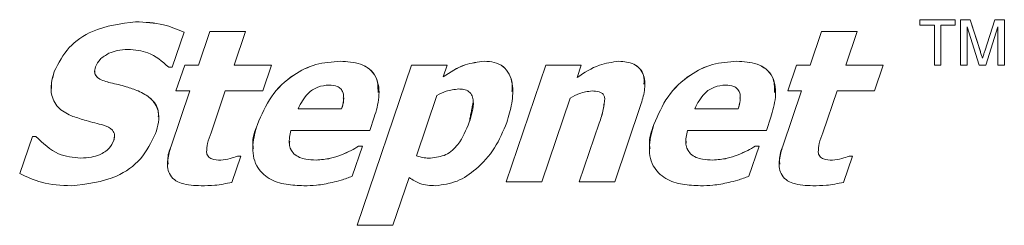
# Model space of a CAD drawing. Header units: inches. Extents: x 0.8 to 33.2, y 0.3 to 21.8.
# Tile 41 of 52: x 8.981 to 10.514, y 15.581 to 15.901. Entities that reach past the tile are written whole.
import ezdxf

# ---------------------------------------------------------------- set-up
doc = ezdxf.new("R2010")
doc.units = ezdxf.units.IN
doc.header["$MEASUREMENT"] = 0

msp = doc.modelspace()

# ---------------------------------------------------------------- linework, layer by layer
at = {"color": 7, "linetype": 'Continuous', "lineweight": 15}
for p, q in [((9.1615, 15.8975), (9.1615, 15.8975)), ((10.3823, 15.9007), (10.4376, 15.9007)), ((10.3823, 15.9007), (10.4376, 15.9007)), ((10.3823, 15.9007), (10.3823, 15.9007)), ((10.3823, 15.8925), (10.3823, 15.9007)), ((10.4376, 15.9007), (10.4376, 15.9007)), ((10.4376, 15.9007), (10.4376, 15.8925)), ((10.4458, 15.9007), (10.4608, 15.9007)), ((10.4458, 15.9007), (10.4608, 15.9007)), ((10.4458, 15.9007), (10.4458, 15.9007)), ((10.4458, 15.8299), (10.4458, 15.9007)), ((10.4608, 15.9007), (10.4766, 15.8511)), ((10.4608, 15.9007), (10.4608, 15.9007)), ((10.4608, 15.9007), (10.4766, 15.851)), ((10.4833, 15.8519), (10.499, 15.9007)), ((10.4833, 15.8519), (10.499, 15.9007)), ((10.499, 15.9007), (10.5139, 15.9007)), ((10.499, 15.9007), (10.499, 15.9007)), ((10.499, 15.9007), (10.5139, 15.9007)), ((10.5139, 15.9007), (10.5139, 15.8299)), ((10.5139, 15.9007), (10.5139, 15.9007)), ((9.237, 15.8814), (9.2184, 15.8269)), ((9.237, 15.8814), (9.237, 15.8815)), ((9.2594, 15.83), (9.2772, 15.8822)), ((9.2594, 15.8299), (9.2772, 15.8822)), ((9.2772, 15.8822), (9.3325, 15.8822)), ((9.2772, 15.8822), (9.3325, 15.8822)), ((9.2772, 15.8822), (9.2772, 15.8822)), ((9.3325, 15.8822), (9.3147, 15.8299)), ((9.3325, 15.8822), (9.3325, 15.8822)), ((10.2117, 15.83), (10.2294, 15.8822)), ((10.2117, 15.8299), (10.2294, 15.8822)), ((10.2294, 15.8822), (10.2847, 15.8822)), ((10.2294, 15.8822), (10.2847, 15.8822)), ((10.2294, 15.8822), (10.2294, 15.8822)), ((10.2847, 15.8822), (10.267, 15.8299)), ((10.2847, 15.8822), (10.2847, 15.8822)), ((10.405, 15.8925), (10.3823, 15.8925)), ((10.405, 15.8299), (10.405, 15.8925)), ((10.4376, 15.8925), (10.4149, 15.8925)), ((10.4149, 15.8925), (10.4149, 15.8299)), ((10.4746, 15.8299), (10.4558, 15.8898)), ((10.4558, 15.8898), (10.4558, 15.8299)), ((10.5039, 15.8898), (10.485, 15.8299)), ((10.5039, 15.8299), (10.5039, 15.8898)), ((10.4766, 15.851), (10.4766, 15.8511)), ((10.4833, 15.8519), (10.4833, 15.8519)), ((9.48, 15.8361), (9.48, 15.8361)), ((9.7045, 15.8361), (9.7045, 15.8361)), ((9.9138, 15.8361), (9.9138, 15.8361)), ((10.0974, 15.8361), (10.0974, 15.8361)), ((10.4798, 15.8407), (10.4798, 15.8407)), ((9.0349, 15.8202), (9.0349, 15.8202)), ((9.2184, 15.8269), (9.213, 15.8269)), ((9.2243, 15.79), (9.2379, 15.83)), ((9.2243, 15.79), (9.2379, 15.8299)), ((9.2379, 15.83), (9.2594, 15.83)), ((9.2379, 15.8299), (9.2379, 15.83)), ((9.2379, 15.8299), (9.2594, 15.8299)), ((9.2594, 15.8299), (9.2594, 15.83)), ((9.3147, 15.83), (9.3731, 15.83)), ((9.3147, 15.8299), (9.3731, 15.8299)), ((9.3731, 15.8299), (9.3595, 15.79)), ((9.3731, 15.8299), (9.3731, 15.83)), ((9.5066, 15.5811), (9.5912, 15.83)), ((9.5066, 15.5811), (9.5912, 15.8299)), ((9.5912, 15.83), (9.6465, 15.83)), ((9.5912, 15.8299), (9.5912, 15.83)), ((9.5912, 15.8299), (9.6465, 15.8299)), ((9.6465, 15.8299), (9.6403, 15.8117)), ((9.6465, 15.8299), (9.6465, 15.83)), ((9.7385, 15.6487), (9.8001, 15.83)), ((9.7385, 15.6487), (9.8001, 15.8299)), ((9.8001, 15.83), (9.8553, 15.83)), ((9.8001, 15.8299), (9.8001, 15.83)), ((9.8001, 15.8299), (9.8553, 15.8299)), ((9.8553, 15.8299), (9.8489, 15.8109)), ((9.8553, 15.8299), (9.8553, 15.83)), ((10.1766, 15.79), (10.1902, 15.83)), ((10.1766, 15.79), (10.1902, 15.8299)), ((10.1902, 15.83), (10.2117, 15.83)), ((10.1902, 15.8299), (10.1902, 15.83)), ((10.1902, 15.8299), (10.2117, 15.8299)), ((10.2117, 15.8299), (10.2117, 15.83)), ((10.267, 15.83), (10.3253, 15.83)), ((10.267, 15.8299), (10.3253, 15.8299)), ((10.3253, 15.8299), (10.3118, 15.79)), ((10.3253, 15.8299), (10.3253, 15.83)), ((10.4149, 15.8299), (10.405, 15.8299)), ((10.4558, 15.8299), (10.4458, 15.8299)), ((10.485, 15.8299), (10.4746, 15.8299)), ((10.5139, 15.8299), (10.5039, 15.8299)), ((9.1223, 15.8027), (9.1223, 15.8027)), ((9.1655, 15.79), (9.1655, 15.79)), ((9.2166, 15.7041), (9.2458, 15.79)), ((9.2166, 15.7041), (9.2458, 15.79)), ((9.2458, 15.79), (9.2243, 15.79)), ((9.2243, 15.79), (9.2243, 15.79)), ((9.3011, 15.79), (9.279, 15.7248)), ((9.3595, 15.79), (9.3011, 15.79)), ((10.1689, 15.7041), (10.1981, 15.79)), ((10.1689, 15.7041), (10.1981, 15.79)), ((10.1981, 15.79), (10.1766, 15.79)), ((10.1766, 15.79), (10.1766, 15.79)), ((10.2534, 15.79), (10.2313, 15.7248)), ((10.3118, 15.79), (10.2534, 15.79)), ((9.6306, 15.7831), (9.5987, 15.6892)), ((9.8381, 15.779), (9.7938, 15.6487)), ((9.4145, 15.7624), (9.4822, 15.7624)), ((9.4145, 15.7624), (9.4822, 15.7624)), ((9.4822, 15.7624), (9.4822, 15.7624)), ((9.9477, 15.7674), (9.9074, 15.6487)), ((10.0319, 15.7624), (10.0997, 15.7624)), ((10.0319, 15.7624), (10.0997, 15.7624)), ((10.0997, 15.7624), (10.0997, 15.7624)), ((9.5329, 15.749), (9.526, 15.7286)), ((10.1504, 15.749), (10.1434, 15.7286)), ((9.351, 15.7378), (9.351, 15.7379)), ((9.526, 15.7286), (9.4031, 15.7286)), ((9.6808, 15.7412), (9.6808, 15.7413)), ((9.8521, 15.6487), (9.8831, 15.7399)), ((9.8521, 15.6487), (9.8831, 15.7399)), ((9.8831, 15.7399), (9.8831, 15.7399)), ((9.9684, 15.7378), (9.9684, 15.7379)), ((10.1434, 15.7286), (10.0206, 15.7286)), ((8.981, 15.6614), (9.0007, 15.7194)), ((8.981, 15.6614), (9.0007, 15.7193)), ((9.0007, 15.7194), (9.0061, 15.7194)), ((9.0007, 15.7193), (9.0007, 15.7194)), ((9.0007, 15.7193), (9.0061, 15.7193)), ((9.0061, 15.7193), (9.0061, 15.7194)), ((9.1277, 15.7134), (9.1277, 15.7135)), ((9.2166, 15.7041), (9.2166, 15.7041)), ((9.5146, 15.704), (9.4988, 15.6575)), ((9.5086, 15.704), (9.5146, 15.704)), ((9.5086, 15.704), (9.5146, 15.704)), ((9.5086, 15.704), (9.5086, 15.704)), ((9.5146, 15.704), (9.5146, 15.704)), ((10.132, 15.704), (10.1163, 15.6575)), ((10.1261, 15.704), (10.132, 15.704)), ((10.1261, 15.704), (10.132, 15.704)), ((10.1261, 15.704), (10.1261, 15.704)), ((10.132, 15.704), (10.132, 15.704)), ((10.1689, 15.7041), (10.1689, 15.7041)), ((9.0762, 15.6856), (9.0762, 15.6856)), ((9.105, 15.6907), (9.105, 15.6907)), ((9.2718, 15.695), (9.2718, 15.695)), ((9.294, 15.6825), (9.294, 15.6825)), ((9.3251, 15.6886), (9.3112, 15.6478)), ((9.3199, 15.6887), (9.3251, 15.6887)), ((9.3199, 15.6886), (9.3199, 15.6887)), ((9.3199, 15.6886), (9.3251, 15.6886)), ((9.3251, 15.6886), (9.3251, 15.6887)), ((9.408, 15.6923), (9.408, 15.6923)), ((9.4425, 15.6825), (9.4425, 15.6825)), ((9.4818, 15.6906), (9.4818, 15.6907)), ((9.6205, 15.6856), (9.6205, 15.6856)), ((10.0254, 15.6923), (10.0254, 15.6923)), ((10.0599, 15.6825), (10.0599, 15.6825)), ((10.0993, 15.6906), (10.0993, 15.6907)), ((10.2241, 15.695), (10.2241, 15.695)), ((10.2463, 15.6825), (10.2463, 15.6825)), ((10.2773, 15.6886), (10.2635, 15.6478)), ((10.2722, 15.6887), (10.2773, 15.6887)), ((10.2722, 15.6886), (10.2722, 15.6887)), ((10.2722, 15.6886), (10.2773, 15.6886)), ((10.2773, 15.6886), (10.2773, 15.6887)), ((8.981, 15.6614), (8.981, 15.6614)), ((9.5871, 15.6554), (9.5619, 15.5811)), ((9.7938, 15.6487), (9.7385, 15.6487)), ((9.7385, 15.6487), (9.7385, 15.6487)), ((9.9074, 15.6487), (9.8521, 15.6487)), ((9.8521, 15.6487), (9.8521, 15.6487)), ((9.5619, 15.5811), (9.5066, 15.5811)), ((9.5066, 15.5811), (9.5066, 15.5811))]:
    msp.add_line(p, q, dxfattribs=at)
for points, knots in [([(9.0349, 15.8202), (9.0417, 15.8334), (9.0552, 15.8598), (9.1008, 15.8897), (9.1385, 15.8946), (9.1615, 15.8975)], [0, 0, 0, 0, 0.27968, 0.560507, 1, 1, 1, 1]), ([(9.0349, 15.8202), (9.0417, 15.8334), (9.0552, 15.8598), (9.1008, 15.8897), (9.1385, 15.8946), (9.1615, 15.8975)], [0, 0, 0, 0, 0.27968, 0.560507, 1, 1, 1, 1]), ([(9.1615, 15.8975), (9.1761, 15.8969), (9.2022, 15.8957), (9.2264, 15.8858), (9.237, 15.8815)], [0, 0, 0, 0, 0.560106, 1, 1, 1, 1]), ([(9.1615, 15.8975), (9.1761, 15.8968), (9.2022, 15.8956), (9.2264, 15.8858), (9.237, 15.8814)], [0, 0, 0, 0, 0.560106, 1, 1, 1, 1]), ([(9.1496, 15.8545), (9.1439, 15.8543), (9.1337, 15.8539), (9.1242, 15.8501), (9.12, 15.8485)], [0, 0, 0, 0, 0.559816, 1, 1, 1, 1]), ([(9.213, 15.8269), (9.2028, 15.8358), (9.1844, 15.8517), (9.1603, 15.8537), (9.1496, 15.8545)], [0, 0, 0, 0, 0.558681, 1, 1, 1, 1]), ([(10.4766, 15.8511), (10.4772, 15.8491), (10.4783, 15.8457), (10.4794, 15.8422), (10.4798, 15.8407)], [0, 0, 0, 0, 0.5600008, 1, 1, 1, 1]), ([(10.4766, 15.851), (10.4772, 15.8491), (10.4783, 15.8457), (10.4794, 15.8422), (10.4798, 15.8407)], [0, 0, 0, 0, 0.560001, 1, 1, 1, 1]), ([(10.4798, 15.8407), (10.4805, 15.8428), (10.4816, 15.8465), (10.4828, 15.8503), (10.4833, 15.8519)], [0, 0, 0, 0, 0.5599971, 1, 1, 1, 1]), ([(10.4798, 15.8407), (10.4805, 15.8428), (10.4816, 15.8465), (10.4828, 15.8503), (10.4833, 15.8519)], [0, 0, 0, 0, 0.5599971, 1, 1, 1, 1]), ([(9.12, 15.8485), (9.1149, 15.8457), (9.1058, 15.8408), (9.101, 15.8316), (9.0989, 15.8276)], [0, 0, 0, 0, 0.560825, 1, 1, 1, 1]), ([(9.351, 15.7379), (9.3574, 15.7528), (9.3702, 15.7828), (9.4037, 15.8146), (9.4417, 15.8333), (9.4672, 15.8352), (9.48, 15.8361)], [0, 0, 0, 0, 0.280071, 0.559816, 0.779829, 1, 1, 1, 1]), ([(9.351, 15.7378), (9.3574, 15.7528), (9.3702, 15.7828), (9.4037, 15.8145), (9.4417, 15.8333), (9.4672, 15.8352), (9.48, 15.8361)], [0, 0, 0, 0, 0.280071, 0.559816, 0.779829, 1, 1, 1, 1]), ([(9.48, 15.8361), (9.4908, 15.8356), (9.5069, 15.8348), (9.526, 15.8247), (9.5386, 15.8098), (9.5388, 15.7961), (9.5389, 15.7878)], [0, 0, 0, 0, 0.364015, 0.546061, 0.727682, 1, 1, 1, 1]), ([(9.48, 15.8361), (9.4908, 15.8355), (9.5069, 15.8347), (9.5261, 15.8247), (9.5397, 15.8076), (9.542, 15.7795), (9.536, 15.7592), (9.5329, 15.749)], [0, 0, 0, 0, 0.250397, 0.375623, 0.500556, 0.749017, 1, 1, 1, 1]), ([(9.6403, 15.8118), (9.6513, 15.8191), (9.671, 15.8321), (9.6943, 15.8349), (9.7045, 15.8361)], [0, 0, 0, 0, 0.560985, 1, 1, 1, 1]), ([(9.6403, 15.8117), (9.6513, 15.819), (9.671, 15.832), (9.6943, 15.8348), (9.7045, 15.8361)], [0, 0, 0, 0, 0.560985, 1, 1, 1, 1]), ([(9.7045, 15.8361), (9.7096, 15.8358), (9.7199, 15.8353), (9.7343, 15.8288), (9.7438, 15.8163), (9.7484, 15.8024), (9.7477, 15.7933), (9.7473, 15.7892)], [0, 0, 0, 0, 0.2090735, 0.4174182, 0.6254426, 0.8343157, 1, 1, 1, 1]), ([(9.7045, 15.8361), (9.7097, 15.8358), (9.7199, 15.8353), (9.7343, 15.8287), (9.744, 15.8163), (9.7496, 15.7964), (9.7481, 15.7704), (9.7422, 15.7509), (9.7392, 15.7411)], [0, 0, 0, 0, 0.1251734, 0.2499104, 0.3744556, 0.499509, 0.7493381, 1, 1, 1, 1]), ([(9.8489, 15.8109), (9.8601, 15.8183), (9.8799, 15.8315), (9.9035, 15.8347), (9.9138, 15.8361)], [0, 0, 0, 0, 0.561107, 1, 1, 1, 1]), ([(9.8489, 15.8109), (9.8601, 15.8183), (9.8799, 15.8315), (9.9035, 15.8347), (9.9138, 15.8361)], [0, 0, 0, 0, 0.561107, 1, 1, 1, 1]), ([(9.9138, 15.8361), (9.9219, 15.8356), (9.934, 15.8348), (9.947, 15.825), (9.9535, 15.8138), (9.9531, 15.8051), (9.9529, 15.8005)], [0, 0, 0, 0, 0.387934, 0.582141, 0.776592, 1, 1, 1, 1]), ([(9.9138, 15.8361), (9.9219, 15.8355), (9.934, 15.8347), (9.9471, 15.825), (9.9547, 15.8107), (9.9546, 15.7901), (9.95, 15.775), (9.9477, 15.7674)], [0, 0, 0, 0, 0.2494694, 0.3743588, 0.4994049, 0.7488789, 1, 1, 1, 1]), ([(9.9684, 15.7379), (9.9748, 15.7528), (9.9876, 15.7828), (10.0212, 15.8146), (10.0591, 15.8333), (10.0847, 15.8352), (10.0974, 15.8361)], [0, 0, 0, 0, 0.280071, 0.559816, 0.779829, 1, 1, 1, 1]), ([(9.9684, 15.7378), (9.9748, 15.7528), (9.9876, 15.7828), (10.0212, 15.8145), (10.0591, 15.8333), (10.0847, 15.8352), (10.0974, 15.8361)], [0, 0, 0, 0, 0.280071, 0.559816, 0.779829, 1, 1, 1, 1]), ([(10.0974, 15.8361), (10.1082, 15.8356), (10.1244, 15.8348), (10.1435, 15.8247), (10.156, 15.8098), (10.1562, 15.7961), (10.1563, 15.7878)], [0, 0, 0, 0, 0.3640144, 0.5460609, 0.7276823, 1, 1, 1, 1]), ([(10.0974, 15.8361), (10.1082, 15.8355), (10.1243, 15.8347), (10.1436, 15.8247), (10.1572, 15.8076), (10.1594, 15.7795), (10.1534, 15.7592), (10.1504, 15.749)], [0, 0, 0, 0, 0.2503971, 0.3756226, 0.5005558, 0.7490165, 1, 1, 1, 1]), ([(9.0636, 15.7505), (9.0562, 15.7539), (9.0416, 15.7607), (9.0294, 15.7811), (9.0296, 15.8021), (9.0331, 15.8141), (9.0349, 15.8202)], [0, 0, 0, 0, 0.280771, 0.558143, 0.778679, 1, 1, 1, 1]), ([(9.0307, 15.7936), (9.0305, 15.7964), (9.0299, 15.8055), (9.0329, 15.8142), (9.0349, 15.8202)], [0, 0, 0, 0, 0.3048654, 1, 1, 1, 1]), ([(9.0989, 15.8276), (9.0981, 15.8243), (9.0968, 15.8193), (9.0997, 15.813), (9.1075, 15.8065), (9.1158, 15.8044), (9.1223, 15.8027)], [0, 0, 0, 0, 0.248857, 0.374004, 0.499241, 1, 1, 1, 1]), ([(9.0982, 15.8206), (9.098, 15.8196), (9.0975, 15.817), (9.0998, 15.813), (9.1074, 15.8065), (9.1157, 15.8044), (9.1223, 15.8027)], [0, 0, 0, 0, 0.085773, 0.238092, 0.39052, 1, 1, 1, 1]), ([(9.1223, 15.8027), (9.1305, 15.8008), (9.1452, 15.7975), (9.1593, 15.7923), (9.1655, 15.79)], [0, 0, 0, 0, 0.560108, 1, 1, 1, 1]), ([(9.1223, 15.8027), (9.1305, 15.8008), (9.1452, 15.7975), (9.1593, 15.7922), (9.1655, 15.79)], [0, 0, 0, 0, 0.560108, 1, 1, 1, 1]), ([(9.1655, 15.79), (9.1723, 15.7866), (9.1858, 15.7799), (9.1973, 15.7635), (9.1969, 15.7528), (9.1967, 15.7496)], [0, 0, 0, 0, 0.415689, 0.827077, 1, 1, 1, 1]), ([(9.1655, 15.79), (9.1724, 15.7866), (9.1861, 15.7799), (9.1981, 15.7609), (9.1977, 15.741), (9.1943, 15.7296), (9.1926, 15.7239)], [0, 0, 0, 0, 0.280624, 0.558343, 0.778778, 1, 1, 1, 1]), ([(9.4627, 15.7992), (9.4567, 15.7986), (9.4446, 15.7973), (9.4261, 15.7847), (9.4189, 15.7708), (9.4145, 15.7624)], [0, 0, 0, 0, 0.280253, 0.560551, 1, 1, 1, 1]), ([(9.4822, 15.7624), (9.4834, 15.7665), (9.4857, 15.7748), (9.4855, 15.786), (9.4812, 15.7938), (9.4737, 15.7986), (9.4671, 15.799), (9.4627, 15.7992)], [0, 0, 0, 0, 0.251027, 0.50045, 0.625252, 0.750196, 1, 1, 1, 1]), ([(9.6643, 15.7931), (9.6577, 15.7923), (9.6458, 15.791), (9.6352, 15.7855), (9.6306, 15.7831)], [0, 0, 0, 0, 0.559326, 1, 1, 1, 1]), ([(9.6808, 15.7412), (9.6844, 15.7521), (9.6888, 15.7656), (9.6861, 15.7825), (9.6807, 15.7895), (9.6727, 15.7927), (9.6671, 15.7929), (9.6643, 15.7931)], [0, 0, 0, 0, 0.500018, 0.625151, 0.749607, 0.874524, 1, 1, 1, 1]), ([(9.872, 15.79), (9.8653, 15.7891), (9.8533, 15.7874), (9.8427, 15.7816), (9.8381, 15.779)], [0, 0, 0, 0, 0.558784, 1, 1, 1, 1]), ([(9.8919, 15.7784), (9.8915, 15.78), (9.8908, 15.7831), (9.8876, 15.7869), (9.8811, 15.7897), (9.8757, 15.7899), (9.872, 15.79)], [0, 0, 0, 0, 0.186946, 0.37329, 0.55991, 1, 1, 1, 1]), ([(10.0802, 15.7992), (10.0741, 15.7986), (10.062, 15.7973), (10.0435, 15.7847), (10.0363, 15.7708), (10.0319, 15.7624)], [0, 0, 0, 0, 0.280253, 0.560551, 1, 1, 1, 1]), ([(10.0997, 15.7624), (10.1008, 15.7665), (10.1031, 15.7748), (10.103, 15.786), (10.0986, 15.7938), (10.0911, 15.7986), (10.0845, 15.799), (10.0802, 15.7992)], [0, 0, 0, 0, 0.251027, 0.50045, 0.625252, 0.750196, 1, 1, 1, 1]), ([(9.4822, 15.7624), (9.4837, 15.7666), (9.4856, 15.7721), (9.4849, 15.7779), (9.4848, 15.7793)], [0, 0, 0, 0, 0.7501482, 1, 1, 1, 1]), ([(9.8831, 15.7399), (9.8856, 15.7469), (9.8899, 15.7594), (9.8913, 15.7726), (9.8919, 15.7784)], [0, 0, 0, 0, 0.561151, 1, 1, 1, 1]), ([(10.0997, 15.7624), (10.1011, 15.7666), (10.103, 15.7721), (10.1024, 15.7779), (10.1022, 15.7793)], [0, 0, 0, 0, 0.750148, 1, 1, 1, 1]), ([(9.8831, 15.7399), (9.8857, 15.7469), (9.8893, 15.7571), (9.8905, 15.7678), (9.8909, 15.7711)], [0, 0, 0, 0, 0.688804, 1, 1, 1, 1]), ([(9.1115, 15.7369), (9.1025, 15.7391), (9.0863, 15.743), (9.0705, 15.7482), (9.0636, 15.7505)], [0, 0, 0, 0, 0.560145, 1, 1, 1, 1]), ([(9.1277, 15.7134), (9.1283, 15.7161), (9.1294, 15.7201), (9.128, 15.7255), (9.1232, 15.7322), (9.1167, 15.7348), (9.1115, 15.7369)], [0, 0, 0, 0, 0.250473, 0.376275, 0.502108, 1, 1, 1, 1]), ([(9.345, 15.7007), (9.3446, 15.7024), (9.342, 15.7148), (9.3468, 15.7272), (9.351, 15.7379)], [0, 0, 0, 0, 0.1339116, 1, 1, 1, 1]), ([(9.4234, 15.6426), (9.4141, 15.6429), (9.3955, 15.6436), (9.3683, 15.6519), (9.3462, 15.6736), (9.3418, 15.7063), (9.3479, 15.7273), (9.351, 15.7378)], [0, 0, 0, 0, 0.187678, 0.374767, 0.56034, 0.77913, 1, 1, 1, 1]), ([(9.4031, 15.7286), (9.4016, 15.7215), (9.3994, 15.7116), (9.4025, 15.6989), (9.4062, 15.6945), (9.408, 15.6923)], [0, 0, 0, 0, 0.559498, 0.779973, 1, 1, 1, 1]), ([(9.6205, 15.6856), (9.6288, 15.6866), (9.6454, 15.6886), (9.6681, 15.7095), (9.676, 15.7292), (9.6808, 15.7413)], [0, 0, 0, 0, 0.279381, 0.559096, 1, 1, 1, 1]), ([(9.6205, 15.6856), (9.6288, 15.6866), (9.6454, 15.6886), (9.6681, 15.7095), (9.676, 15.7292), (9.6808, 15.7412)], [0, 0, 0, 0, 0.279381, 0.559096, 1, 1, 1, 1]), ([(9.7392, 15.7411), (9.7336, 15.7274), (9.7224, 15.7001), (9.6945, 15.6695), (9.6629, 15.6473), (9.6398, 15.6441), (9.6283, 15.6426)], [0, 0, 0, 0, 0.280407, 0.560509, 0.780659, 1, 1, 1, 1]), ([(9.9624, 15.7007), (9.9621, 15.7024), (9.9595, 15.7148), (9.9643, 15.7272), (9.9684, 15.7379)], [0, 0, 0, 0, 0.133912, 1, 1, 1, 1]), ([(10.0408, 15.6426), (10.0315, 15.6429), (10.0129, 15.6436), (9.9858, 15.6519), (9.9636, 15.6736), (9.9592, 15.7063), (9.9653, 15.7273), (9.9684, 15.7378)], [0, 0, 0, 0, 0.187678, 0.374767, 0.56034, 0.77913, 1, 1, 1, 1]), ([(10.0206, 15.7286), (10.019, 15.7215), (10.0168, 15.7116), (10.02, 15.6989), (10.0236, 15.6945), (10.0254, 15.6923)], [0, 0, 0, 0, 0.559498, 0.779973, 1, 1, 1, 1]), ([(9.0061, 15.7194), (9.0172, 15.7087), (9.037, 15.6895), (9.0642, 15.6868), (9.0762, 15.6856)], [0, 0, 0, 0, 0.558641, 1, 1, 1, 1]), ([(9.0061, 15.7193), (9.0172, 15.7087), (9.037, 15.6895), (9.0642, 15.6868), (9.0762, 15.6856)], [0, 0, 0, 0, 0.558641, 1, 1, 1, 1]), ([(9.1926, 15.7239), (9.1858, 15.71), (9.1721, 15.6822), (9.1251, 15.6497), (9.0855, 15.6452), (9.0613, 15.6426)], [0, 0, 0, 0, 0.279918, 0.560547, 1, 1, 1, 1]), ([(9.105, 15.6907), (9.1107, 15.6936), (9.1209, 15.6987), (9.1256, 15.709), (9.1277, 15.7135)], [0, 0, 0, 0, 0.560434, 1, 1, 1, 1]), ([(9.105, 15.6907), (9.1107, 15.6936), (9.1209, 15.6987), (9.1256, 15.7089), (9.1277, 15.7134)], [0, 0, 0, 0, 0.560434, 1, 1, 1, 1]), ([(9.279, 15.7248), (9.2769, 15.7194), (9.2731, 15.7097), (9.2722, 15.6995), (9.2718, 15.695)], [0, 0, 0, 0, 0.5617783, 1, 1, 1, 1]), ([(10.2313, 15.7248), (10.2292, 15.7194), (10.2254, 15.7097), (10.2245, 15.6995), (10.2241, 15.695)], [0, 0, 0, 0, 0.5617783, 1, 1, 1, 1]), ([(9.2634, 15.6426), (9.2529, 15.6429), (9.2383, 15.6435), (9.2213, 15.6513), (9.2109, 15.6636), (9.2104, 15.6834), (9.2146, 15.6972), (9.2166, 15.7041)], [0, 0, 0, 0, 0.314219, 0.437716, 0.56054, 0.779082, 1, 1, 1, 1]), ([(9.2123, 15.6761), (9.212, 15.6784), (9.2105, 15.6879), (9.214, 15.6971), (9.2166, 15.7041)], [0, 0, 0, 0, 0.2393571, 1, 1, 1, 1]), ([(9.4013, 15.7119), (9.4011, 15.7104), (9.4004, 15.7061), (9.4027, 15.6989), (9.4062, 15.6945), (9.408, 15.6923)], [0, 0, 0, 0, 0.215555, 0.608176, 1, 1, 1, 1]), ([(9.4818, 15.6907), (9.487, 15.6929), (9.4961, 15.6968), (9.5048, 15.7018), (9.5086, 15.704)], [0, 0, 0, 0, 0.5599692, 1, 1, 1, 1]), ([(9.4818, 15.6906), (9.487, 15.6929), (9.4961, 15.6968), (9.5048, 15.7018), (9.5086, 15.704)], [0, 0, 0, 0, 0.5599692, 1, 1, 1, 1]), ([(10.0188, 15.7119), (10.0185, 15.7104), (10.0178, 15.7061), (10.0201, 15.6989), (10.0237, 15.6945), (10.0254, 15.6923)], [0, 0, 0, 0, 0.215555, 0.608176, 1, 1, 1, 1]), ([(10.0993, 15.6907), (10.1044, 15.6929), (10.1136, 15.6968), (10.1222, 15.7018), (10.1261, 15.704)], [0, 0, 0, 0, 0.559969, 1, 1, 1, 1]), ([(10.0993, 15.6906), (10.1044, 15.6929), (10.1136, 15.6968), (10.1222, 15.7018), (10.1261, 15.704)], [0, 0, 0, 0, 0.5599691, 1, 1, 1, 1]), ([(10.2157, 15.6426), (10.2052, 15.6429), (10.1906, 15.6435), (10.1735, 15.6513), (10.1632, 15.6636), (10.1627, 15.6834), (10.1668, 15.6972), (10.1689, 15.7041)], [0, 0, 0, 0, 0.314219, 0.437716, 0.56054, 0.779082, 1, 1, 1, 1]), ([(10.1646, 15.6761), (10.1642, 15.6784), (10.1628, 15.6879), (10.1663, 15.6971), (10.1689, 15.7041)], [0, 0, 0, 0, 0.2393571, 1, 1, 1, 1]), ([(9.0762, 15.6856), (9.0817, 15.6859), (9.0915, 15.6863), (9.1009, 15.6894), (9.105, 15.6907)], [0, 0, 0, 0, 0.560386, 1, 1, 1, 1]), ([(9.0762, 15.6856), (9.0817, 15.6858), (9.0915, 15.6863), (9.1009, 15.6894), (9.105, 15.6907)], [0, 0, 0, 0, 0.560386, 1, 1, 1, 1]), ([(9.2718, 15.695), (9.272, 15.6938), (9.2723, 15.6915), (9.2748, 15.6873), (9.282, 15.6827), (9.2892, 15.6826), (9.294, 15.6825)], [0, 0, 0, 0, 0.125531, 0.250789, 0.499927, 1, 1, 1, 1]), ([(9.2718, 15.695), (9.272, 15.6938), (9.2723, 15.6914), (9.2748, 15.6873), (9.282, 15.6826), (9.2892, 15.6825), (9.294, 15.6825)], [0, 0, 0, 0, 0.125531, 0.250789, 0.499927, 1, 1, 1, 1]), ([(9.294, 15.6825), (9.299, 15.6831), (9.3078, 15.6842), (9.3162, 15.6873), (9.3199, 15.6887)], [0, 0, 0, 0, 0.559762, 1, 1, 1, 1]), ([(9.294, 15.6825), (9.299, 15.6831), (9.3078, 15.6842), (9.3162, 15.6873), (9.3199, 15.6886)], [0, 0, 0, 0, 0.559762, 1, 1, 1, 1]), ([(9.408, 15.6923), (9.4108, 15.6903), (9.4162, 15.6861), (9.4283, 15.6832), (9.4371, 15.6828), (9.4425, 15.6825)], [0, 0, 0, 0, 0.279452, 0.55957, 1, 1, 1, 1]), ([(9.408, 15.6923), (9.4108, 15.6902), (9.4162, 15.6861), (9.4283, 15.6831), (9.4371, 15.6827), (9.4425, 15.6825)], [0, 0, 0, 0, 0.279452, 0.55957, 1, 1, 1, 1]), ([(9.4425, 15.6825), (9.45, 15.6831), (9.4635, 15.6841), (9.4762, 15.6886), (9.4818, 15.6907)], [0, 0, 0, 0, 0.559746, 1, 1, 1, 1]), ([(9.4425, 15.6825), (9.45, 15.683), (9.4635, 15.684), (9.4762, 15.6886), (9.4818, 15.6906)], [0, 0, 0, 0, 0.559746, 1, 1, 1, 1]), ([(9.5987, 15.6892), (9.6026, 15.6879), (9.6098, 15.6856), (9.6172, 15.6856), (9.6205, 15.6856)], [0, 0, 0, 0, 0.559122, 1, 1, 1, 1]), ([(9.5987, 15.6892), (9.6026, 15.6879), (9.6098, 15.6856), (9.6172, 15.6856), (9.6205, 15.6856)], [0, 0, 0, 0, 0.559122, 1, 1, 1, 1]), ([(10.0254, 15.6923), (10.0282, 15.6903), (10.0337, 15.6861), (10.0458, 15.6832), (10.0546, 15.6828), (10.0599, 15.6825)], [0, 0, 0, 0, 0.2794522, 0.5595703, 1, 1, 1, 1]), ([(10.0254, 15.6923), (10.0282, 15.6902), (10.0337, 15.6861), (10.0458, 15.6831), (10.0546, 15.6827), (10.0599, 15.6825)], [0, 0, 0, 0, 0.2794522, 0.5595703, 1, 1, 1, 1]), ([(10.0599, 15.6825), (10.0675, 15.6831), (10.081, 15.6841), (10.0937, 15.6886), (10.0993, 15.6907)], [0, 0, 0, 0, 0.559746, 1, 1, 1, 1]), ([(10.0599, 15.6825), (10.0675, 15.683), (10.081, 15.684), (10.0937, 15.6886), (10.0993, 15.6906)], [0, 0, 0, 0, 0.559746, 1, 1, 1, 1]), ([(10.2241, 15.695), (10.2242, 15.6938), (10.2246, 15.6915), (10.2271, 15.6873), (10.2343, 15.6827), (10.2415, 15.6826), (10.2463, 15.6825)], [0, 0, 0, 0, 0.125531, 0.250789, 0.499928, 1, 1, 1, 1]), ([(10.2241, 15.695), (10.2242, 15.6938), (10.2246, 15.6914), (10.2271, 15.6873), (10.2343, 15.6826), (10.2415, 15.6825), (10.2463, 15.6825)], [0, 0, 0, 0, 0.125531, 0.250789, 0.499928, 1, 1, 1, 1]), ([(10.2463, 15.6825), (10.2512, 15.6831), (10.2601, 15.6842), (10.2685, 15.6873), (10.2722, 15.6887)], [0, 0, 0, 0, 0.559762, 1, 1, 1, 1]), ([(10.2463, 15.6825), (10.2512, 15.6831), (10.2601, 15.6842), (10.2685, 15.6873), (10.2722, 15.6886)], [0, 0, 0, 0, 0.559762, 1, 1, 1, 1]), ([(9.0613, 15.6426), (9.0456, 15.6433), (9.0176, 15.6446), (8.9922, 15.6562), (8.981, 15.6614)], [0, 0, 0, 0, 0.5597151, 1, 1, 1, 1]), ([(9.4988, 15.6575), (9.4931, 15.6553), (9.4828, 15.6514), (9.4721, 15.6488), (9.4674, 15.6477)], [0, 0, 0, 0, 0.560053, 1, 1, 1, 1]), ([(9.6283, 15.6426), (9.62, 15.643), (9.6051, 15.6438), (9.5926, 15.6518), (9.5871, 15.6554)], [0, 0, 0, 0, 0.559395, 1, 1, 1, 1]), ([(10.1163, 15.6575), (10.1105, 15.6553), (10.1002, 15.6514), (10.0895, 15.6488), (10.0848, 15.6477)], [0, 0, 0, 0, 0.560053, 1, 1, 1, 1]), ([(9.3112, 15.6478), (9.3024, 15.646), (9.2866, 15.6428), (9.2705, 15.6426), (9.2634, 15.6426)], [0, 0, 0, 0, 0.559897, 1, 1, 1, 1]), ([(9.4674, 15.6477), (9.4593, 15.646), (9.4447, 15.6429), (9.4299, 15.6427), (9.4234, 15.6426)], [0, 0, 0, 0, 0.55993, 1, 1, 1, 1]), ([(10.0848, 15.6477), (10.0767, 15.646), (10.0622, 15.6429), (10.0473, 15.6427), (10.0408, 15.6426)], [0, 0, 0, 0, 0.55993, 1, 1, 1, 1]), ([(10.2635, 15.6478), (10.2546, 15.646), (10.2388, 15.6428), (10.2227, 15.6426), (10.2157, 15.6426)], [0, 0, 0, 0, 0.559896, 1, 1, 1, 1])]:
    msp.add_open_spline(points, degree=3, knots=knots, dxfattribs=at)
for points in [[(9.0299, 15.7936), (9.0299, 15.7936)], [(9.7486, 15.7892), (9.7486, 15.7892)], [(9.9542, 15.8006), (9.9542, 15.8006)], [(9.5404, 15.788), (9.5404, 15.788)], [(10.1578, 15.788), (10.1578, 15.788)], [(9.6808, 15.7413), (9.6867, 15.7716)], [(9.1975, 15.7496), (9.1975, 15.7496)], [(9.1277, 15.7135), (9.1286, 15.7201)], [(9.3439, 15.7006), (9.3439, 15.7006)], [(9.9614, 15.7006), (9.9614, 15.7006)], [(9.2111, 15.676), (9.2111, 15.6759)], [(10.1633, 15.676), (10.1633, 15.6759)]]:
    msp.add_open_spline(points, degree=1, dxfattribs=at)

doc.saveas('drawing.dxf')
